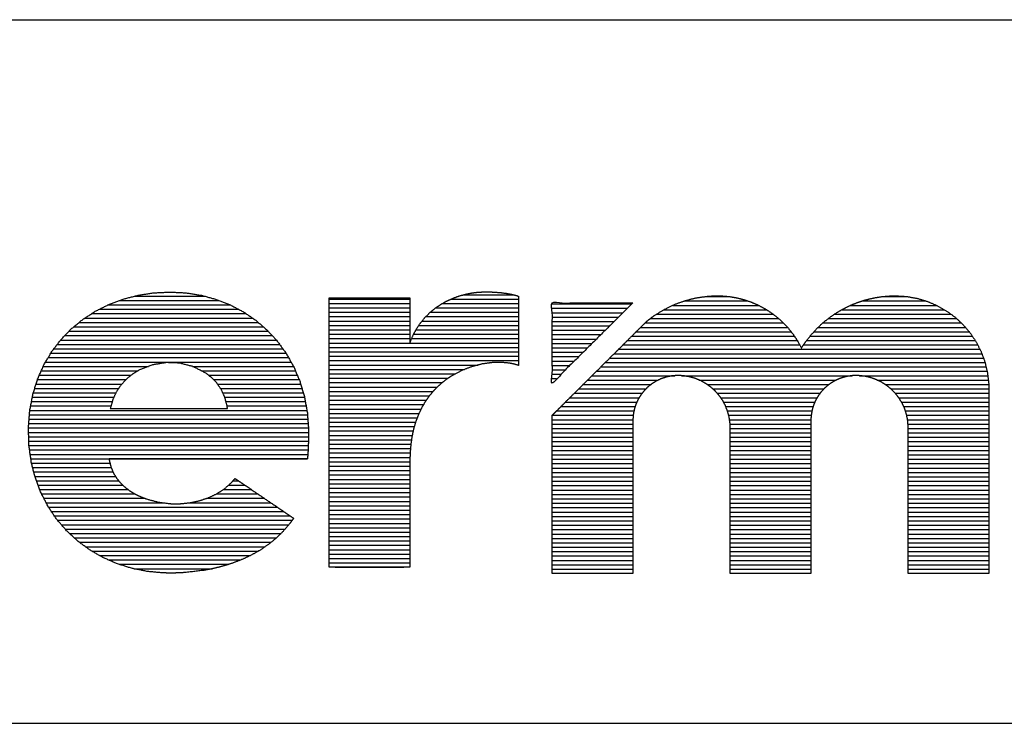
# Model space of a CAD drawing. Header units: millimetres. Extents: x 773 to 1664, y 340 to 970.
# Tile 31 of 60: x 1402 to 1436, y 370 to 394. Entities that reach past the tile are written whole.
import ezdxf

# ---------------------------------------------------------------- set-up
doc = ezdxf.new("R2010")
doc.units = ezdxf.units.MM
doc.header["$LTSCALE"] = 46.2
doc.layers.get('0').update_dxf_attribs({"linetype": 'CONTINUOUS'})
doc.layers.add('1', color=7, linetype='CONTINUOUS')

msp = doc.modelspace()

# ---------------------------------------------------------------- linework, layer by layer
at = {"linetype": 'Continuous'}
for p, q in [((1346.099, 394.145), (1633.799, 394.145)), ((1346.099, 370.145), (1633.799, 370.145))]:
    msp.add_line(p, q, dxfattribs=at)
at = {"layer": '1', "linetype": 'Continuous'}
for p, q in [((1405.389, 384.567), (1408.785, 384.567)), ((1405.912, 384.717), (1408.277, 384.717)), ((1412.542, 384.614), (1415.294, 384.614)), ((1416.698, 384.614), (1418.995, 384.614)), ((1417.132, 384.764), (1418.817, 384.764)), ((1424.651, 384.55), (1426.819, 384.55)), ((1425.378, 384.7), (1426.18, 384.7)), ((1430.724, 384.55), (1432.887, 384.55)), ((1431.423, 384.7), (1432.248, 384.7)), ((1404.7, 384.267), (1409.449, 384.267)), ((1404.998, 384.417), (1409.164, 384.417)), ((1412.542, 384.464), (1415.295, 384.464)), ((1412.542, 384.314), (1415.295, 384.314)), ((1416.173, 384.314), (1418.995, 384.314)), ((1416.402, 384.464), (1418.995, 384.464)), ((1420.147, 384.45), (1422.862, 384.45)), ((1420.147, 384.3), (1422.711, 384.3)), ((1423.952, 384.25), (1427.457, 384.25)), ((1424.257, 384.4), (1427.188, 384.4)), ((1430.022, 384.25), (1433.522, 384.25)), ((1430.321, 384.4), (1433.253, 384.4)), ((1404.208, 383.967), (1409.926, 383.967)), ((1404.439, 384.117), (1409.707, 384.117)), ((1412.542, 384.164), (1415.295, 384.164)), ((1412.542, 384.014), (1415.295, 384.014)), ((1412.542, 383.864), (1415.295, 383.864)), ((1415.707, 383.864), (1418.995, 383.864)), ((1415.835, 384.014), (1418.995, 384.014)), ((1415.989, 384.164), (1418.995, 384.164)), ((1420.147, 384.15), (1422.56, 384.15)), ((1420.147, 384), (1422.409, 384)), ((1423.492, 383.95), (1427.867, 383.95)), ((1423.709, 384.1), (1427.679, 384.1)), ((1429.563, 383.95), (1433.937, 383.95)), ((1429.775, 384.1), (1433.744, 384.1)), ((1403.829, 383.667), (1410.297, 383.667)), ((1404.011, 383.817), (1410.123, 383.817)), ((1412.542, 383.714), (1415.295, 383.714)), ((1412.542, 383.564), (1415.295, 383.564)), ((1415.501, 383.564), (1418.995, 383.564)), ((1415.597, 383.714), (1418.995, 383.714)), ((1420.147, 383.85), (1422.259, 383.85)), ((1420.147, 383.7), (1422.108, 383.7)), ((1420.147, 383.55), (1421.957, 383.55)), ((1423.164, 383.65), (1428.171, 383.65)), ((1423.315, 383.8), (1428.031, 383.8)), ((1429.218, 383.65), (1434.239, 383.65)), ((1429.379, 383.8), (1434.096, 383.8)), ((1403.379, 383.217), (1410.736, 383.217)), ((1403.521, 383.367), (1410.598, 383.367)), ((1403.666, 383.517), (1410.46, 383.517)), ((1412.542, 383.414), (1415.295, 383.414)), ((1412.542, 383.264), (1415.295, 383.264)), ((1415.352, 383.264), (1418.995, 383.264)), ((1415.419, 383.414), (1418.995, 383.414)), ((1420.147, 383.4), (1421.806, 383.4)), ((1420.147, 383.25), (1421.655, 383.25)), ((1422.712, 383.2), (1428.506, 383.2)), ((1422.862, 383.35), (1428.406, 383.35)), ((1423.013, 383.5), (1428.295, 383.5)), ((1428.825, 383.2), (1434.574, 383.2)), ((1428.942, 383.35), (1434.474, 383.35)), ((1429.074, 383.5), (1434.366, 383.5)), ((1403.15, 382.917), (1410.961, 382.917)), ((1403.265, 383.067), (1410.852, 383.067)), ((1412.542, 383.114), (1418.995, 383.114)), ((1412.542, 382.964), (1418.995, 382.964)), ((1420.147, 383.1), (1421.504, 383.1)), ((1420.147, 382.95), (1421.354, 382.95)), ((1422.41, 382.9), (1434.736, 382.9)), ((1422.561, 383.05), (1428.591, 383.05)), ((1428.719, 383.05), (1434.659, 383.05)), ((1402.956, 382.617), (1411.155, 382.617)), ((1403.045, 382.767), (1411.07, 382.767)), ((1412.542, 382.814), (1418.995, 382.814)), ((1412.542, 382.664), (1418.995, 382.664)), ((1412.542, 382.514), (1418.995, 382.514)), ((1420.147, 382.8), (1421.203, 382.8)), ((1420.147, 382.65), (1421.052, 382.65)), ((1422.108, 382.6), (1434.858, 382.6)), ((1422.259, 382.75), (1434.802, 382.75)), ((1402.787, 382.317), (1406.38, 382.317)), ((1402.867, 382.467), (1411.24, 382.467)), ((1407.881, 382.317), (1411.324, 382.317)), ((1412.542, 382.364), (1417.617, 382.364)), ((1412.542, 382.214), (1417.157, 382.214)), ((1420.147, 382.5), (1420.901, 382.5)), ((1420.147, 382.35), (1420.75, 382.35)), ((1420.147, 382.2), (1420.599, 382.2)), ((1421.807, 382.3), (1434.946, 382.3)), ((1421.957, 382.45), (1434.91, 382.45)), ((1402.59, 381.867), (1405.606, 381.867)), ((1402.654, 382.017), (1405.785, 382.017)), ((1402.72, 382.167), (1406.015, 382.167)), ((1408.18, 382.167), (1411.389, 382.167)), ((1408.425, 382.017), (1411.452, 382.017)), ((1408.595, 381.867), (1411.516, 381.867)), ((1412.542, 382.064), (1416.847, 382.064)), ((1412.542, 381.914), (1416.595, 381.914)), ((1420.147, 382.05), (1420.449, 382.05)), ((1420.147, 381.9), (1420.298, 381.9)), ((1421.354, 381.85), (1423.766, 381.85)), ((1421.505, 382), (1424.33, 382)), ((1421.656, 382.15), (1434.983, 382.15)), ((1424.567, 382), (1430.378, 382)), ((1425.165, 381.85), (1429.835, 381.85)), ((1430.63, 382), (1435.005, 382)), ((1431.236, 381.85), (1435.022, 381.85)), ((1402.497, 381.567), (1405.36, 381.567)), ((1402.543, 381.717), (1405.468, 381.717)), ((1408.73, 381.717), (1411.567, 381.717)), ((1408.832, 381.567), (1411.612, 381.567)), ((1412.542, 381.764), (1416.395, 381.764)), ((1412.542, 381.614), (1416.226, 381.614)), ((1421.052, 381.55), (1423.346, 381.55)), ((1421.203, 381.7), (1423.517, 381.7)), ((1425.434, 381.7), (1429.587, 381.7)), ((1425.626, 381.55), (1429.415, 381.55)), ((1431.505, 381.7), (1435.037, 381.7)), ((1431.7, 381.55), (1435.041, 381.55)), ((1402.415, 381.267), (1405.198, 381.267)), ((1402.45, 381.417), (1405.267, 381.417)), ((1408.91, 381.417), (1411.656, 381.417)), ((1408.979, 381.267), (1411.698, 381.267)), ((1412.542, 381.464), (1416.083, 381.464)), ((1412.542, 381.314), (1415.959, 381.314)), ((1420.751, 381.25), (1423.113, 381.25)), ((1420.902, 381.4), (1423.214, 381.4)), ((1425.775, 381.4), (1429.285, 381.4)), ((1425.893, 381.25), (1429.184, 381.25)), ((1431.849, 381.4), (1435.041, 381.4)), ((1431.966, 381.25), (1435.041, 381.25)), ((1402.358, 380.967), (1405.098, 380.967)), ((1402.387, 381.117), (1405.14, 381.117)), ((1409.018, 381.117), (1411.725, 381.117)), ((1409.052, 380.967), (1411.753, 380.967)), ((1412.542, 381.164), (1415.852, 381.164)), ((1412.542, 381.014), (1415.758, 381.014)), ((1412.542, 380.864), (1415.675, 380.864)), ((1420.449, 380.95), (1422.978, 380.95)), ((1420.6, 381.1), (1423.035, 381.1)), ((1425.988, 381.1), (1429.106, 381.1)), ((1426.064, 380.95), (1429.047, 380.95)), ((1432.06, 381.1), (1435.041, 381.1)), ((1432.134, 380.95), (1435.041, 380.95)), ((1402.306, 380.517), (1411.811, 380.517)), ((1402.318, 380.667), (1411.8, 380.667)), ((1402.33, 380.817), (1411.78, 380.817)), ((1412.542, 380.714), (1415.603, 380.714)), ((1412.542, 380.564), (1415.543, 380.564)), ((1420.147, 380.5), (1422.9, 380.5)), ((1420.149, 380.65), (1422.912, 380.65)), ((1420.298, 380.8), (1422.937, 380.8)), ((1426.125, 380.8), (1429.006, 380.8)), ((1426.166, 380.65), (1428.981, 380.65)), ((1426.195, 380.5), (1428.971, 380.5)), ((1432.193, 380.8), (1435.041, 380.8)), ((1432.238, 380.65), (1435.041, 380.65)), ((1432.267, 380.5), (1435.041, 380.5)), ((1402.284, 380.217), (1411.833, 380.217)), ((1402.294, 380.367), (1411.822, 380.367)), ((1412.542, 380.414), (1415.488, 380.414)), ((1412.542, 380.264), (1415.442, 380.264)), ((1420.147, 380.35), (1422.9, 380.35)), ((1420.147, 380.2), (1422.9, 380.2)), ((1426.213, 380.35), (1428.97, 380.35)), ((1426.218, 380.2), (1428.97, 380.2)), ((1432.282, 380.35), (1435.041, 380.35)), ((1432.289, 380.2), (1435.041, 380.2)), ((1402.288, 380.067), (1411.84, 380.067)), ((1402.292, 379.917), (1411.839, 379.917)), ((1412.542, 380.114), (1415.405, 380.114)), ((1412.542, 379.964), (1415.371, 379.964)), ((1420.147, 380.05), (1422.9, 380.05)), ((1420.147, 379.9), (1422.9, 379.9)), ((1426.218, 380.05), (1428.97, 380.05)), ((1426.218, 379.9), (1428.97, 379.9)), ((1432.289, 380.05), (1435.041, 380.05)), ((1432.289, 379.9), (1435.041, 379.9)), ((1402.297, 379.767), (1411.833, 379.767)), ((1402.302, 379.617), (1411.827, 379.617)), ((1412.542, 379.814), (1415.347, 379.814)), ((1412.542, 379.664), (1415.325, 379.664)), ((1412.542, 379.514), (1415.313, 379.514)), ((1420.147, 379.75), (1422.9, 379.75)), ((1420.147, 379.6), (1422.9, 379.6)), ((1426.218, 379.75), (1428.97, 379.75)), ((1426.218, 379.6), (1428.97, 379.6)), ((1432.289, 379.75), (1435.041, 379.75)), ((1432.289, 379.6), (1435.041, 379.6)), ((1402.323, 379.467), (1411.82, 379.467)), ((1402.344, 379.317), (1411.811, 379.317)), ((1402.365, 379.167), (1411.8, 379.167)), ((1412.542, 379.364), (1415.301, 379.364)), ((1412.542, 379.214), (1415.296, 379.214)), ((1420.147, 379.45), (1422.9, 379.45)), ((1420.147, 379.3), (1422.9, 379.3)), ((1426.218, 379.45), (1428.97, 379.45)), ((1426.218, 379.3), (1428.97, 379.3)), ((1432.289, 379.45), (1435.041, 379.45)), ((1432.289, 379.3), (1435.041, 379.3)), ((1402.39, 379.017), (1405.066, 379.017)), ((1402.428, 378.867), (1405.104, 378.867)), ((1412.542, 379.064), (1415.295, 379.064)), ((1412.542, 378.914), (1415.295, 378.914)), ((1420.147, 379.15), (1422.9, 379.15)), ((1420.147, 379), (1422.9, 379)), ((1420.147, 378.85), (1422.9, 378.85)), ((1426.218, 379.15), (1428.97, 379.15)), ((1426.218, 379), (1428.97, 379)), ((1426.218, 378.85), (1428.97, 378.85)), ((1432.289, 379.15), (1435.041, 379.15)), ((1432.289, 379), (1435.041, 379)), ((1432.289, 378.85), (1435.041, 378.85)), ((1402.466, 378.717), (1405.167, 378.717)), ((1402.504, 378.567), (1405.252, 378.567)), ((1412.542, 378.764), (1415.295, 378.764)), ((1412.542, 378.614), (1415.295, 378.614)), ((1420.147, 378.7), (1422.9, 378.7)), ((1420.147, 378.55), (1422.9, 378.55)), ((1426.218, 378.7), (1428.97, 378.7)), ((1426.218, 378.55), (1428.97, 378.55)), ((1432.289, 378.7), (1435.041, 378.7)), ((1432.289, 378.55), (1435.041, 378.55)), ((1402.554, 378.417), (1405.361, 378.417)), ((1402.611, 378.267), (1405.501, 378.267)), ((1409.108, 378.267), (1409.664, 378.267)), ((1409.261, 378.417), (1409.444, 378.417)), ((1412.542, 378.464), (1415.295, 378.464)), ((1412.542, 378.314), (1415.295, 378.314)), ((1412.542, 378.164), (1415.295, 378.164)), ((1420.147, 378.4), (1422.9, 378.4)), ((1420.147, 378.25), (1422.9, 378.25)), ((1426.218, 378.4), (1428.97, 378.4)), ((1426.218, 378.25), (1428.97, 378.25)), ((1432.289, 378.4), (1435.041, 378.4)), ((1432.289, 378.25), (1435.041, 378.25)), ((1402.669, 378.117), (1405.681, 378.117)), ((1402.731, 377.967), (1405.917, 377.967)), ((1402.809, 377.817), (1406.25, 377.817)), ((1408.356, 377.817), (1410.326, 377.817)), ((1408.691, 377.967), (1410.106, 377.967)), ((1408.927, 378.117), (1409.885, 378.117)), ((1412.542, 378.014), (1415.295, 378.014)), ((1412.542, 377.864), (1415.295, 377.864)), ((1420.147, 378.1), (1422.9, 378.1)), ((1420.147, 377.95), (1422.9, 377.95)), ((1426.218, 378.1), (1428.97, 378.1)), ((1426.218, 377.95), (1428.97, 377.95)), ((1432.289, 378.1), (1435.041, 378.1)), ((1432.289, 377.95), (1435.041, 377.95)), ((1402.887, 377.667), (1406.878, 377.667)), ((1402.968, 377.517), (1410.767, 377.517)), ((1407.779, 377.667), (1410.547, 377.667)), ((1412.542, 377.714), (1415.295, 377.714)), ((1412.542, 377.564), (1415.295, 377.564)), ((1420.147, 377.8), (1422.9, 377.8)), ((1420.147, 377.65), (1422.9, 377.65)), ((1420.147, 377.5), (1422.9, 377.5)), ((1426.218, 377.8), (1428.97, 377.8)), ((1426.218, 377.65), (1428.97, 377.65)), ((1426.218, 377.5), (1428.97, 377.5)), ((1432.289, 377.8), (1435.041, 377.8)), ((1432.289, 377.65), (1435.041, 377.65)), ((1432.289, 377.5), (1435.041, 377.5)), ((1403.069, 377.367), (1410.988, 377.367)), ((1403.17, 377.217), (1411.209, 377.217)), ((1412.542, 377.414), (1415.295, 377.414)), ((1412.542, 377.264), (1415.295, 377.264)), ((1420.147, 377.35), (1422.9, 377.35)), ((1420.147, 377.2), (1422.9, 377.2)), ((1426.218, 377.35), (1428.97, 377.35)), ((1426.218, 377.2), (1428.97, 377.2)), ((1432.289, 377.35), (1435.041, 377.35)), ((1432.289, 377.2), (1435.041, 377.2)), ((1403.278, 377.067), (1411.275, 377.067)), ((1403.407, 376.917), (1411.162, 376.917)), ((1412.542, 377.114), (1415.295, 377.114)), ((1412.542, 376.964), (1415.295, 376.964)), ((1412.542, 376.814), (1415.295, 376.814)), ((1420.147, 377.05), (1422.9, 377.05)), ((1420.147, 376.9), (1422.9, 376.9)), ((1426.218, 377.05), (1428.97, 377.05)), ((1426.218, 376.9), (1428.97, 376.9)), ((1432.289, 377.05), (1435.041, 377.05)), ((1432.289, 376.9), (1435.041, 376.9)), ((1403.536, 376.767), (1411.034, 376.767)), ((1403.686, 376.617), (1410.894, 376.617)), ((1412.542, 376.664), (1415.295, 376.664)), ((1412.542, 376.514), (1415.295, 376.514)), ((1420.147, 376.75), (1422.9, 376.75)), ((1420.147, 376.6), (1422.9, 376.6)), ((1426.218, 376.75), (1428.97, 376.75)), ((1426.218, 376.6), (1428.97, 376.6)), ((1432.289, 376.75), (1435.041, 376.75)), ((1432.289, 376.6), (1435.041, 376.6)), ((1403.847, 376.467), (1410.74, 376.467)), ((1404.022, 376.317), (1410.558, 376.317)), ((1404.226, 376.167), (1410.356, 376.167)), ((1412.542, 376.364), (1415.295, 376.364)), ((1412.542, 376.214), (1415.295, 376.214)), ((1420.147, 376.45), (1422.9, 376.45)), ((1420.147, 376.3), (1422.9, 376.3)), ((1420.147, 376.15), (1422.9, 376.15)), ((1426.218, 376.45), (1428.97, 376.45)), ((1426.218, 376.3), (1428.97, 376.3)), ((1426.218, 376.15), (1428.97, 376.15)), ((1432.289, 376.45), (1435.041, 376.45)), ((1432.289, 376.3), (1435.041, 376.3)), ((1432.289, 376.15), (1435.041, 376.15)), ((1404.445, 376.017), (1410.125, 376.017)), ((1404.704, 375.867), (1409.855, 375.867)), ((1412.542, 376.064), (1415.295, 376.064)), ((1412.542, 375.914), (1415.295, 375.914)), ((1420.147, 376), (1422.9, 376)), ((1420.147, 375.85), (1422.9, 375.85)), ((1426.218, 376), (1428.97, 376)), ((1426.218, 375.85), (1428.97, 375.85)), ((1432.289, 376), (1435.041, 376)), ((1432.289, 375.85), (1435.041, 375.85)), ((1405.01, 375.717), (1409.529, 375.717)), ((1405.372, 375.567), (1409.118, 375.567)), ((1412.542, 375.764), (1415.295, 375.764)), ((1412.543, 375.614), (1415.295, 375.614)), ((1412.74, 375.464), (1415.088, 375.464)), ((1420.147, 375.7), (1422.9, 375.7)), ((1420.147, 375.55), (1422.9, 375.55)), ((1426.218, 375.7), (1428.97, 375.7)), ((1426.218, 375.55), (1428.97, 375.55)), ((1432.289, 375.7), (1435.041, 375.7)), ((1432.289, 375.55), (1435.041, 375.55)), ((1405.872, 375.417), (1408.558, 375.417)), ((1420.147, 375.4), (1422.899, 375.4)), ((1426.218, 375.4), (1428.97, 375.4)), ((1432.289, 375.4), (1435.041, 375.4)), ((802.848, 370.142), (1633.848, 370.142))]:
    msp.add_line(p, q, dxfattribs=at)
for points, knots in [([(1407.111, 384.854), (1406.559, 384.827), (1406.025, 384.746), (1405.512, 384.613), (1405.023, 384.429), (1404.563, 384.198), (1404.135, 383.919), (1403.743, 383.596), (1403.389, 383.229), (1403.078, 382.822), (1402.813, 382.374), (1402.597, 381.889), (1402.435, 381.368), (1402.329, 380.813), (1402.283, 380.225), (1402.301, 379.624), (1402.38, 379.052), (1402.518, 378.512), (1402.711, 378.006), (1402.954, 377.536), (1403.245, 377.105), (1403.581, 376.714), (1403.956, 376.365), (1404.369, 376.061), (1404.815, 375.802), (1405.291, 375.592), (1405.794, 375.433), (1406.319, 375.325), (1406.864, 375.272), (1407.129, 375.267), (1407.295, 375.269), (1407.628, 375.285), (1408.298, 375.365), (1408.63, 375.431), (1408.958, 375.515), (1409.28, 375.619), (1409.594, 375.742), (1409.897, 375.887), (1410.188, 376.052), (1410.465, 376.241), (1410.725, 376.452), (1410.968, 376.688), (1411.19, 376.949), (1411.293, 377.089), (1411.317, 377.125), (1411.326, 377.137), (1411.326, 377.137), (1411.325, 377.137), (1411.324, 377.138), (1411.322, 377.139), (1411.276, 377.171), (1411.182, 377.235), (1411.048, 377.326), (1410.882, 377.438), (1410.694, 377.567), (1409.874, 378.124), (1409.694, 378.246), (1409.542, 378.35), (1409.424, 378.43), (1409.351, 378.48), (1409.341, 378.486), (1409.333, 378.492), (1409.329, 378.495), (1409.317, 378.482), (1409.215, 378.363), (1408.982, 378.153), (1408.718, 377.979), (1408.429, 377.841), (1408.123, 377.738), (1407.806, 377.67), (1407.485, 377.635), (1407.326, 377.63), (1407.124, 377.635), (1406.703, 377.689), (1406.288, 377.802), (1406.089, 377.881), (1405.9, 377.975), (1405.722, 378.085), (1405.558, 378.212), (1405.411, 378.354), (1405.284, 378.513), (1405.179, 378.689), (1405.098, 378.881), (1405.045, 379.091), (1405.04, 379.119), (1405.036, 379.146), (1405.033, 379.165), (1405.036, 379.165), (1405.076, 379.165), (1405.119, 379.165), (1405.226, 379.165), (1405.373, 379.165), (1405.557, 379.165), (1405.774, 379.165), (1406.02, 379.165), (1406.293, 379.165), (1406.588, 379.165), (1407.07, 379.165), (1407.4, 379.165), (1408.1, 379.165), (1408.804, 379.165), (1409.835, 379.165), (1410.162, 379.165), (1410.463, 379.165), (1410.603, 379.165), (1410.87, 379.165), (1411.11, 379.165), (1411.32, 379.165), (1411.496, 379.165), (1411.634, 379.165), (1411.731, 379.165), (1411.784, 379.165), (1411.799, 379.165), (1411.802, 379.188), (1411.818, 379.418), (1411.839, 379.917), (1411.84, 379.944), (1411.84, 379.971), (1411.84, 379.984), (1411.84, 379.997), (1411.84, 380.01), (1411.84, 380.033), (1411.84, 380.052), (1411.84, 380.071), (1411.839, 380.109), (1411.839, 380.146), (1411.795, 380.736), (1411.693, 381.295), (1411.535, 381.821), (1411.327, 382.313), (1411.069, 382.768), (1410.767, 383.183), (1410.422, 383.558), (1410.039, 383.889), (1409.621, 384.175), (1409.17, 384.414), (1408.69, 384.604), (1408.185, 384.742), (1407.658, 384.826), (1407.111, 384.854)], [0, 0, 0.012889, 0.025494, 0.037856, 0.05002, 0.062033, 0.073943, 0.085807, 0.097685, 0.109649, 0.121778, 0.134159, 0.146891, 0.160078, 0.173831, 0.187852, 0.201326, 0.214324, 0.226946, 0.239284, 0.251422, 0.263436, 0.275396, 0.28736, 0.299386, 0.311522, 0.32382, 0.336324, 0.349085, 0.355281, 0.35914, 0.366924, 0.382658, 0.390563, 0.398464, 0.40635, 0.414211, 0.422043, 0.429858, 0.437667, 0.445496, 0.453382, 0.46137, 0.465421, 0.466441, 0.466782, 0.466785, 0.466787, 0.466831, 0.466873, 0.468174, 0.470834, 0.474616, 0.479286, 0.484608, 0.507728, 0.512789, 0.517094, 0.520405, 0.52249, 0.522745, 0.522999, 0.523107, 0.523516, 0.527175, 0.534487, 0.541863, 0.549328, 0.556866, 0.564427, 0.571948, 0.575668, 0.580368, 0.590271, 0.600304, 0.605297, 0.610239, 0.615121, 0.61994, 0.62471, 0.629459, 0.634236, 0.639108, 0.644161, 0.644813, 0.645465, 0.645903, 0.645964, 0.646907, 0.647909, 0.650401, 0.653832, 0.658118, 0.663176, 0.668924, 0.675281, 0.682162, 0.693411, 0.701098, 0.717422, 0.733856, 0.757903, 0.765517, 0.772541, 0.775801, 0.782029, 0.787632, 0.792525, 0.796627, 0.799857, 0.802131, 0.803366, 0.803715, 0.804241, 0.809628, 0.821269, 0.821908, 0.822546, 0.82285, 0.823154, 0.823449, 0.823976, 0.824419, 0.824863, 0.825746, 0.82663, 0.84042, 0.853675, 0.866486, 0.878942, 0.891127, 0.903118, 0.914987, 0.926803, 0.938629, 0.950526, 0.962552, 0.974768, 0.98723, 1, 1]), ([(1415.295, 383.129), (1415.295, 383.151), (1415.295, 383.211), (1415.295, 383.305), (1415.295, 383.424), (1415.295, 383.563), (1415.295, 383.716), (1415.295, 384.036), (1415.295, 384.334), (1415.295, 384.458), (1415.295, 384.558), (1415.295, 384.626), (1415.295, 384.657), (1415.292, 384.658), (1415.271, 384.658), (1415.232, 384.658), (1415.205, 384.658), (1415.141, 384.658), (1415.063, 384.658), (1414.918, 384.658), (1414.694, 384.658), (1414.437, 384.658), (1414.014, 384.658), (1413.585, 384.658), (1413.312, 384.658), (1413.065, 384.658), (1412.854, 384.658), (1412.721, 384.658), (1412.652, 384.658), (1412.6, 384.658), (1412.564, 384.658), (1412.55, 384.658), (1412.542, 384.658), (1412.542, 384.646), (1412.542, 384.617), (1412.542, 384.573), (1412.542, 384.544), (1412.542, 384.477), (1412.542, 384.396), (1412.542, 384.245), (1412.542, 384.006), (1412.542, 383.721), (1412.542, 383.395), (1412.542, 383.222), (1412.542, 382.842), (1412.542, 382.433), (1412.542, 382.216), (1412.542, 381.772), (1412.542, 381.545), (1412.542, 380.599), (1412.542, 379.63), (1412.542, 378.679), (1412.542, 378.222), (1412.542, 377.784), (1412.542, 377.576), (1412.542, 377.175), (1412.542, 376.805), (1412.542, 376.628), (1412.542, 376.312), (1412.542, 376.039), (1412.542, 375.813), (1412.542, 375.719), (1412.542, 375.639), (1412.542, 375.573), (1412.542, 375.522), (1412.542, 375.487), (1412.542, 375.467), (1412.547, 375.464), (1412.558, 375.464), (1412.59, 375.464), (1412.639, 375.464), (1412.704, 375.464), (1412.833, 375.464), (1413.039, 375.464), (1413.283, 375.464), (1413.698, 375.464), (1414.127, 375.464), (1414.406, 375.464), (1414.667, 375.464), (1414.895, 375.464), (1415.044, 375.464), (1415.125, 375.464), (1415.192, 375.464), (1415.243, 375.464), (1415.277, 375.464), (1415.289, 375.464), (1415.292, 375.464), (1415.295, 375.464), (1415.295, 375.483), (1415.295, 375.527), (1415.295, 375.594), (1415.295, 375.682), (1415.295, 375.788), (1415.295, 375.912), (1415.295, 376.052), (1415.295, 376.204), (1415.295, 376.542), (1415.295, 376.91), (1415.295, 377.294), (1415.295, 377.677), (1415.295, 378.045), (1415.295, 378.383), (1415.295, 378.536), (1415.295, 378.675), (1415.295, 378.799), (1415.295, 378.906), (1415.295, 378.95), (1415.295, 379.027), (1415.295, 379.082), (1415.295, 379.104), (1415.295, 379.123), (1415.295, 379.133), (1415.295, 379.173), (1415.296, 379.213), (1415.301, 379.37), (1415.326, 379.671), (1415.369, 379.953), (1415.428, 380.218), (1415.504, 380.465), (1415.594, 380.695), (1415.698, 380.91), (1415.814, 381.108), (1415.941, 381.29), (1416.078, 381.458), (1416.223, 381.611), (1416.377, 381.749), (1416.537, 381.874), (1416.702, 381.985), (1417.044, 382.17), (1417.393, 382.305), (1417.74, 382.396), (1418.076, 382.444), (1418.391, 382.455), (1418.677, 382.43), (1418.805, 382.406), (1418.923, 382.374), (1418.977, 382.356), (1418.995, 382.349), (1418.995, 382.35), (1418.995, 382.357), (1418.995, 382.364), (1418.995, 382.394), (1418.995, 382.439), (1418.995, 382.567), (1418.995, 382.653), (1418.995, 382.843), (1418.995, 383.061), (1418.995, 383.298), (1418.995, 383.667), (1418.995, 384.027), (1418.995, 384.141), (1418.995, 384.344), (1418.995, 384.428), (1418.995, 384.573), (1418.995, 384.635), (1418.995, 384.676), (1418.995, 384.703), (1418.994, 384.714), (1418.978, 384.719), (1418.962, 384.725), (1418.885, 384.747), (1418.764, 384.777), (1418.598, 384.807), (1418.388, 384.835), (1418.132, 384.854), (1417.988, 384.859), (1417.911, 384.86), (1417.823, 384.86), (1417.618, 384.849), (1417.41, 384.823), (1417.199, 384.782), (1416.988, 384.724), (1416.779, 384.65), (1416.573, 384.558), (1416.373, 384.448), (1416.18, 384.319), (1415.998, 384.172), (1415.826, 384.005), (1415.668, 383.818), (1415.526, 383.61), (1415.401, 383.38), (1415.295, 383.129)], [0, 0, 0.000667, 0.002536, 0.00541, 0.009093, 0.013389, 0.018099, 0.027979, 0.03716, 0.040997, 0.044068, 0.046177, 0.047128, 0.04723, 0.047866, 0.049066, 0.049924, 0.051875, 0.054275, 0.058752, 0.065679, 0.073609, 0.086656, 0.099881, 0.108282, 0.115917, 0.122431, 0.126531, 0.128637, 0.130264, 0.131366, 0.131781, 0.132026, 0.1324, 0.133278, 0.134639, 0.135553, 0.137605, 0.140096, 0.14476, 0.152131, 0.160923, 0.170989, 0.176322, 0.188038, 0.200658, 0.207346, 0.221026, 0.228018, 0.257218, 0.287075, 0.316406, 0.330505, 0.344029, 0.35043, 0.362795, 0.374216, 0.379672, 0.389417, 0.397848, 0.404817, 0.407706, 0.410175, 0.412204, 0.413776, 0.414871, 0.415471, 0.415651, 0.416003, 0.416984, 0.418496, 0.420501, 0.424467, 0.430836, 0.438364, 0.451162, 0.464372, 0.473001, 0.481022, 0.488077, 0.492673, 0.495169, 0.497223, 0.498793, 0.499835, 0.500219, 0.500312, 0.500406, 0.500993, 0.502345, 0.504403, 0.507109, 0.510403, 0.514227, 0.518522, 0.523229, 0.533643, 0.544999, 0.556826, 0.568652, 0.580008, 0.590423, 0.595129, 0.599424, 0.603248, 0.606543, 0.607895, 0.610277, 0.611982, 0.612658, 0.613245, 0.613543, 0.614782, 0.61602, 0.620869, 0.630166, 0.638973, 0.64734, 0.655318, 0.662953, 0.670291, 0.677371, 0.684232, 0.690906, 0.69742, 0.703796, 0.710049, 0.716193, 0.728164, 0.739713, 0.750776, 0.761243, 0.770975, 0.779815, 0.783855, 0.787616, 0.789388, 0.789963, 0.789977, 0.790209, 0.790427, 0.791353, 0.79273, 0.79669, 0.799346, 0.805181, 0.811912, 0.819235, 0.830599, 0.841709, 0.845227, 0.851485, 0.854073, 0.858556, 0.860452, 0.861733, 0.862553, 0.862893, 0.863417, 0.863939, 0.866401, 0.870244, 0.875444, 0.881994, 0.889894, 0.894355, 0.896713, 0.899438, 0.905754, 0.912237, 0.918862, 0.925611, 0.932463, 0.93941, 0.94645, 0.953584, 0.960829, 0.96821, 0.975764, 0.983539, 0.991595, 1, 1]), ([(1422.9, 384.487), (1420.147, 384.487), (1420.147, 381.75), (1422.9, 384.487)], [0, 0, 0.293706, 0.585786, 1, 1]), ([(1431.851, 384.725), (1431.844, 384.725), (1431.696, 384.722), (1431.405, 384.699), (1431.119, 384.654), (1430.84, 384.588), (1430.569, 384.501), (1430.307, 384.395), (1430.055, 384.27), (1429.813, 384.127), (1429.582, 383.966), (1429.365, 383.789), (1429.161, 383.596), (1428.972, 383.388), (1428.798, 383.166), (1428.717, 383.05), (1428.678, 382.99), (1428.659, 382.96), (1428.65, 382.945), (1428.642, 382.955), (1428.517, 383.184), (1428.373, 383.401), (1428.213, 383.605), (1428.037, 383.795), (1427.846, 383.971), (1427.641, 384.13), (1427.423, 384.273), (1427.193, 384.398), (1426.952, 384.505), (1426.701, 384.591), (1426.441, 384.657), (1426.173, 384.702), (1425.898, 384.723), (1425.765, 384.725), (1425.663, 384.724), (1425.463, 384.712), (1425.069, 384.658), (1424.688, 384.564), (1424.322, 384.432), (1423.974, 384.264), (1423.646, 384.062), (1423.49, 383.949), (1423.415, 383.889), (1423.396, 383.874), (1423.377, 383.859), (1423.359, 383.844), (1423.355, 383.841), (1423.337, 383.822), (1423.295, 383.78), (1423.262, 383.748), (1423.188, 383.674), (1423.145, 383.632), (1423.042, 383.529), (1422.983, 383.47), (1422.783, 383.272), (1422.483, 382.973), (1422.323, 382.814), (1421.976, 382.469), (1421.269, 381.766), (1420.94, 381.439), (1420.648, 381.149), (1420.521, 381.022), (1420.41, 380.911), (1420.315, 380.817), (1420.24, 380.742), (1420.185, 380.688), (1420.17, 380.673), (1420.154, 380.657), (1420.147, 380.649), (1420.147, 380.616), (1420.147, 380.542), (1420.147, 380.432), (1420.147, 380.287), (1420.147, 380.113), (1420.147, 379.911), (1420.147, 379.685), (1420.147, 379.175), (1420.147, 378.609), (1420.147, 378.014), (1420.147, 377.416), (1420.147, 376.841), (1420.147, 376.317), (1420.147, 376.082), (1420.147, 375.976), (1420.147, 375.777), (1420.147, 375.604), (1420.147, 375.463), (1420.147, 375.356), (1420.147, 375.311), (1420.147, 375.261), (1420.148, 375.25), (1420.166, 375.25), (1420.204, 375.25), (1420.336, 375.25), (1420.53, 375.25), (1420.772, 375.25), (1421.048, 375.25), (1421.652, 375.25), (1421.952, 375.25), (1422.233, 375.25), (1422.481, 375.25), (1422.684, 375.25), (1422.826, 375.25), (1422.871, 375.25), (1422.895, 375.25), (1422.897, 375.252), (1422.9, 375.253), (1422.9, 375.29), (1422.9, 375.364), (1422.9, 375.475), (1422.9, 375.618), (1422.9, 375.79), (1422.9, 375.988), (1422.9, 376.099), (1422.9, 376.458), (1422.9, 376.981), (1422.9, 377.834), (1422.9, 378.411), (1422.9, 378.965), (1422.9, 379.469), (1422.9, 379.694), (1422.9, 379.796), (1422.9, 379.986), (1422.9, 380.15), (1422.9, 380.224), (1422.9, 380.342), (1422.9, 380.425), (1422.9, 380.469), (1422.9, 380.476), (1422.9, 380.516), (1422.916, 380.7), (1422.953, 380.877), (1423.01, 381.046), (1423.085, 381.206), (1423.178, 381.355), (1423.287, 381.492), (1423.41, 381.615), (1423.547, 381.724), (1423.696, 381.817), (1423.856, 381.893), (1424.026, 381.951), (1424.203, 381.989), (1424.388, 382.006), (1424.597, 382), (1424.807, 381.968), (1425.009, 381.914), (1425.2, 381.837), (1425.379, 381.739), (1425.545, 381.622), (1425.696, 381.488), (1425.831, 381.337), (1425.949, 381.172), (1426.047, 380.994), (1426.124, 380.803), (1426.179, 380.603), (1426.211, 380.394), (1426.217, 380.287), (1426.218, 380.235), (1426.218, 380.23), (1426.218, 380.189), (1426.218, 380.112), (1426.218, 380.002), (1426.218, 379.931), (1426.218, 379.777), (1426.218, 379.596), (1426.218, 379.277), (1426.218, 378.801), (1426.218, 378), (1426.218, 377.451), (1426.218, 376.91), (1426.218, 376.659), (1426.218, 376.186), (1426.218, 375.87), (1426.218, 375.692), (1426.218, 375.54), (1426.218, 375.418), (1426.218, 375.327), (1426.218, 375.291), (1426.218, 375.254), (1426.222, 375.25), (1426.245, 375.25), (1426.351, 375.25), (1426.523, 375.25), (1426.748, 375.25), (1427.014, 375.25), (1427.306, 375.25), (1427.914, 375.25), (1428.204, 375.25), (1428.465, 375.25), (1428.686, 375.25), (1428.852, 375.25), (1428.95, 375.25), (1428.969, 375.25), (1428.97, 375.255), (1428.97, 375.259), (1428.97, 375.282), (1428.97, 375.348), (1428.97, 375.45), (1428.97, 375.585), (1428.97, 375.75), (1428.97, 375.942), (1428.97, 376.044), (1428.97, 376.516), (1428.97, 377.049), (1428.97, 377.334), (1428.97, 378.192), (1428.97, 379.028), (1428.97, 379.411), (1428.97, 379.64), (1428.97, 379.75), (1428.97, 379.947), (1428.97, 380.117), (1428.97, 380.188), (1428.97, 380.313), (1428.97, 380.368), (1428.97, 380.441), (1428.97, 380.475), (1428.971, 380.494), (1428.971, 380.517), (1428.972, 380.541), (1428.975, 380.587), (1428.978, 380.633), (1429.008, 380.813), (1429.057, 380.985), (1429.126, 381.148), (1429.213, 381.301), (1429.316, 381.443), (1429.434, 381.571), (1429.566, 381.686), (1429.711, 381.785), (1429.867, 381.868), (1430.033, 381.932), (1430.208, 381.977), (1430.39, 382.002), (1430.589, 382.005), (1430.802, 381.983), (1431.006, 381.936), (1431.201, 381.867), (1431.385, 381.777), (1431.556, 381.667), (1431.713, 381.539), (1431.855, 381.394), (1431.979, 381.234), (1432.084, 381.061), (1432.169, 380.875), (1432.233, 380.678), (1432.273, 380.472), (1432.289, 380.258), (1432.289, 380.172), (1432.289, 380.129), (1432.289, 380.027), (1432.289, 379.967), (1432.289, 379.819), (1432.289, 379.644), (1432.289, 379.445), (1432.289, 379.336), (1432.289, 378.983), (1432.289, 378.474), (1432.289, 378.208), (1432.289, 377.107), (1432.289, 376.586), (1432.289, 376.119), (1432.289, 375.912), (1432.289, 375.728), (1432.289, 375.57), (1432.289, 375.44), (1432.289, 375.341), (1432.289, 375.277), (1432.289, 375.251), (1432.297, 375.25), (1432.325, 375.25), (1432.374, 375.25), (1432.523, 375.25), (1432.731, 375.25), (1432.983, 375.25), (1433.568, 375.25), (1433.869, 375.25), (1434.307, 375.25), (1434.444, 375.25), (1434.681, 375.25), (1434.869, 375.25), (1434.993, 375.25), (1435.028, 375.25), (1435.041, 375.25), (1435.041, 375.271), (1435.041, 375.305), (1435.041, 375.34), (1435.041, 375.453), (1435.041, 375.607), (1435.041, 375.799), (1435.041, 376.023), (1435.041, 376.277), (1435.041, 376.556), (1435.041, 376.866), (1435.041, 377.513), (1435.041, 378.199), (1435.041, 378.549), (1435.041, 379.241), (1435.041, 379.896), (1435.041, 380.2), (1435.041, 380.342), (1435.041, 380.612), (1435.041, 380.856), (1435.041, 380.971), (1435.041, 381.167), (1435.041, 381.248), (1435.041, 381.388), (1435.041, 381.448), (1435.041, 381.524), (1435.041, 381.552), (1435.036, 381.736), (1434.991, 382.114), (1434.904, 382.477), (1434.775, 382.823), (1434.609, 383.148), (1434.408, 383.451), (1434.174, 383.728), (1433.91, 383.976), (1433.619, 384.194), (1433.304, 384.378), (1432.967, 384.526), (1432.61, 384.635), (1432.238, 384.702), (1431.851, 384.725)], [0, 0, 0.000111, 0.002211, 0.006369, 0.010482, 0.014557, 0.018604, 0.022629, 0.026638, 0.030635, 0.034627, 0.038617, 0.042611, 0.046612, 0.050626, 0.05264, 0.05365, 0.054155, 0.054408, 0.054586, 0.058298, 0.061998, 0.06569, 0.069378, 0.073068, 0.076764, 0.080471, 0.084194, 0.087939, 0.091715, 0.095528, 0.099391, 0.103314, 0.105216, 0.106656, 0.109517, 0.115171, 0.120752, 0.126285, 0.131783, 0.137262, 0.139999, 0.141367, 0.141709, 0.142051, 0.142394, 0.142459, 0.142825, 0.143676, 0.144323, 0.145821, 0.146671, 0.148736, 0.149933, 0.153931, 0.159952, 0.163169, 0.17012, 0.184305, 0.190907, 0.196761, 0.199309, 0.201552, 0.203449, 0.204962, 0.206051, 0.206365, 0.206677, 0.206835, 0.207304, 0.208348, 0.209919, 0.211972, 0.214459, 0.217332, 0.220545, 0.227801, 0.23585, 0.244316, 0.252822, 0.26099, 0.268445, 0.271786, 0.273297, 0.276136, 0.278584, 0.280595, 0.282121, 0.282756, 0.283473, 0.28362, 0.283875, 0.284422, 0.286295, 0.289048, 0.292488, 0.296424, 0.305014, 0.309283, 0.31328, 0.316811, 0.319685, 0.321711, 0.322345, 0.322694, 0.322732, 0.32277, 0.323284, 0.32435, 0.325923, 0.327956, 0.330404, 0.333221, 0.334792, 0.339899, 0.347346, 0.359471, 0.367685, 0.375564, 0.382732, 0.385936, 0.387381, 0.390091, 0.392418, 0.39348, 0.395153, 0.39633, 0.396964, 0.397063, 0.397627, 0.400254, 0.402829, 0.405365, 0.407877, 0.410373, 0.41286, 0.415345, 0.417835, 0.420336, 0.422855, 0.4254, 0.427985, 0.430622, 0.433597, 0.436619, 0.439587, 0.442517, 0.445421, 0.448309, 0.451188, 0.454065, 0.456948, 0.459844, 0.462763, 0.465718, 0.468725, 0.470253, 0.470985, 0.471065, 0.471641, 0.472737, 0.47431, 0.475312, 0.477511, 0.480078, 0.484618, 0.49139, 0.502788, 0.510585, 0.518282, 0.521865, 0.528591, 0.533087, 0.535616, 0.537775, 0.539517, 0.540801, 0.541323, 0.541842, 0.541916, 0.54225, 0.543751, 0.546203, 0.549412, 0.553188, 0.557337, 0.56599, 0.57011, 0.573835, 0.576974, 0.579334, 0.580724, 0.580994, 0.581056, 0.581117, 0.581449, 0.582383, 0.583834, 0.585756, 0.588105, 0.590833, 0.592287, 0.598992, 0.60658, 0.610633, 0.62284, 0.634731, 0.64017, 0.643436, 0.644999, 0.647798, 0.650226, 0.651231, 0.653009, 0.653783, 0.654821, 0.655305, 0.655582, 0.655914, 0.656247, 0.656905, 0.657564, 0.660156, 0.662704, 0.665224, 0.667724, 0.670213, 0.672699, 0.675187, 0.677682, 0.680193, 0.682727, 0.685296, 0.687911, 0.690736, 0.693781, 0.696767, 0.69971, 0.702623, 0.705516, 0.708397, 0.711274, 0.714154, 0.717044, 0.719954, 0.722895, 0.72588, 0.728929, 0.730151, 0.730764, 0.732222, 0.733067, 0.735178, 0.737667, 0.74049, 0.742047, 0.747066, 0.754312, 0.758095, 0.773758, 0.78116, 0.78781, 0.790745, 0.793362, 0.795618, 0.797468, 0.79887, 0.79978, 0.800154, 0.800266, 0.800678, 0.801369, 0.803493, 0.806445, 0.810034, 0.818356, 0.822637, 0.828866, 0.830813, 0.834189, 0.836858, 0.838629, 0.839116, 0.839306, 0.839596, 0.840085, 0.840573, 0.842187, 0.844382, 0.847104, 0.850297, 0.853907, 0.857879, 0.862283, 0.871485, 0.881254, 0.886225, 0.896075, 0.905392, 0.909714, 0.911726, 0.915573, 0.91904, 0.920671, 0.923471, 0.924612, 0.926608, 0.927462, 0.928544, 0.928942, 0.931556, 0.936972, 0.942288, 0.947533, 0.952731, 0.957901, 0.963057, 0.968213, 0.973382, 0.978576, 0.983812, 0.98911, 0.994496, 1, 1]), ([(1405.073, 380.877), (1405.16, 381.185), (1405.284, 381.454), (1405.441, 381.687), (1405.624, 381.886), (1405.829, 382.052), (1406.049, 382.187), (1406.516, 382.37), (1406.983, 382.448), (1407.429, 382.431), (1407.894, 382.313), (1408.337, 382.086), (1408.537, 381.928), (1408.714, 381.74), (1408.863, 381.52), (1408.979, 381.267), (1409.055, 380.981), (1409.067, 380.904), (1409.07, 380.877), (1409.068, 380.877), (1409.026, 380.877), (1408.938, 380.877), (1408.808, 380.877), (1408.643, 380.877), (1408.446, 380.877), (1407.978, 380.877), (1407.445, 380.877), (1406.338, 380.877), (1405.844, 380.877), (1405.442, 380.877), (1405.288, 380.877), (1405.172, 380.877), (1405.098, 380.877), (1405.073, 380.877)], [0, 0, 0.033456, 0.064557, 0.093996, 0.122335, 0.149946, 0.177036, 0.229609, 0.279131, 0.325963, 0.37617, 0.428383, 0.455028, 0.482119, 0.509974, 0.539097, 0.570172, 0.57835, 0.581113, 0.581393, 0.585798, 0.595032, 0.608574, 0.625923, 0.646548, 0.695562, 0.751478, 0.867454, 0.91923, 0.961337, 0.977478, 0.989642, 0.997323, 1, 1])]:
    msp.add_open_spline(points, degree=1, knots=knots, dxfattribs=at)

doc.saveas('drawing.dxf')
